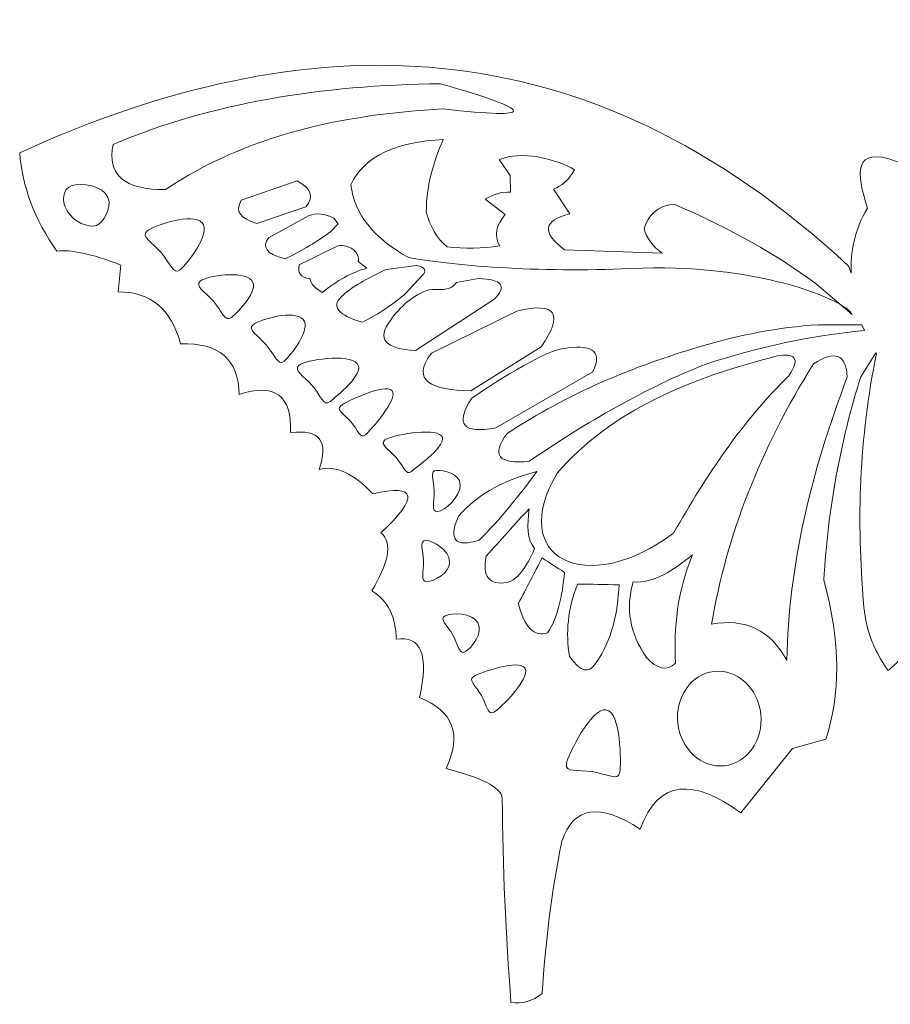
# Model space of a CAD drawing. Header units: centimetres. Extents: x -11.7 to 70.4, y -35.8 to 35.8.
# Tile 32 of 46: x 23.9 to 30.1, y 24.1 to 31.1. Entities that reach past the tile are written whole.
import ezdxf

# ---------------------------------------------------------------- set-up
doc = ezdxf.new("R2010")
doc.units = ezdxf.units.CM
doc.header["$MEASUREMENT"] = 0
doc.layers.add('layer 1', color=7, linetype='Continuous')

msp = doc.modelspace()

# ---------------------------------------------------------------- linework, layer by layer
at = {"layer": 'layer 1', "color": 242, "lineweight": 9}
for points, knots in [([(29.80756, 29.34548), (27.9187, 31.10188), (25.93431, 31.07856), (23.90156, 30.15492), (23.90156, 30.15492), (23.91956, 29.91384), (24.00769, 29.6803), (24.16592, 29.4543), (24.16592, 29.4543), (24.26323, 29.46529), (24.408, 29.43802), (24.62216, 29.35485), (24.62216, 29.35485), (24.62216, 29.35485), (24.60221, 29.16369), (24.60221, 29.16369), (24.60221, 29.16369), (24.83494, 29.16485), (24.98324, 29.04128), (25.04711, 28.79301), (25.04711, 28.79301), (25.32323, 28.80333), (25.46216, 28.68326), (25.46388, 28.4328), (25.46388, 28.4328), (25.71857, 28.5168), (25.8408, 28.42644), (25.83055, 28.16171), (25.83055, 28.16171), (26.03753, 28.18732), (26.10541, 28.10011), (26.03421, 27.90009), (26.03421, 27.90009), (26.15252, 27.92977), (26.2803, 27.87151), (26.41753, 27.7253), (26.41753, 27.7253), (26.73007, 27.79784), (26.74901, 27.70537), (26.47436, 27.44789), (26.47436, 27.44789), (26.56655, 27.37285), (26.52011, 27.22172), (26.41065, 27.03601), (26.41065, 27.03601), (26.52584, 26.96247), (26.58324, 26.84714), (26.58287, 26.69), (26.58287, 26.69), (26.76285, 26.71658), (26.8182, 26.57852), (26.74893, 26.27583), (26.74893, 26.27583), (26.99107, 26.17973), (27.05422, 26.01101), (26.93837, 25.76966), (26.93837, 25.76966), (27.17208, 25.70929), (27.33434, 25.64125), (27.33935, 25.55627), (27.33935, 25.55627), (27.34175, 25.07049), (27.36338, 24.58679), (27.40095, 24.10478), (27.40095, 24.10478), (27.47892, 24.09109), (27.55313, 24.11258), (27.62353, 24.16922), (27.62353, 24.16922), (27.64554, 24.52712), (27.68897, 24.88732), (27.76372, 25.25088), (27.76372, 25.25088), (27.84589, 25.5), (28.03179, 25.52899), (28.32141, 25.33786), (28.32141, 25.33786), (28.45031, 25.69602), (28.70204, 25.69767), (29.03783, 25.4554), (29.03783, 25.4554), (29.03783, 25.4554), (29.40707, 25.91365), (29.40707, 25.91365), (29.40707, 25.91365), (29.40707, 25.91365), (29.64301, 25.97952), (29.64301, 25.97952), (29.64301, 25.97952), (29.74888, 26.29139), (29.75141, 26.66469), (29.62921, 27.11213), (29.62921, 27.11213), (29.65858, 27.62452), (29.74979, 28.10464), (29.89225, 28.55802), (29.89225, 28.55802), (29.89225, 28.55802), (30.0004, 28.73098), (30.0004, 28.73098), (30.0004, 28.73098), (30.0004, 28.73098), (30.00389, 28.72381), (30.00389, 28.72381), (30.00389, 28.72381), (29.88142, 28.12146), (29.86196, 27.53018), (29.91298, 26.94647), (29.91298, 26.94647), (29.92134, 26.78128), (29.97929, 26.62141), (30.08678, 26.46686), (30.08678, 26.46686), (30.11994, 26.49501), (30.15063, 26.52408), (30.17883, 26.55409), (30.17883, 26.55409), (30.20703, 26.52408), (30.23771, 26.49501), (30.27088, 26.46686), (30.27088, 26.46686), (30.37837, 26.62141), (30.43631, 26.78128), (30.44468, 26.94647), (30.44468, 26.94647), (30.4957, 27.53018), (30.47624, 28.12146), (30.35377, 28.72381), (30.35377, 28.72381), (30.35377, 28.72381), (30.35726, 28.73098), (30.35726, 28.73098), (30.35726, 28.73098), (30.35726, 28.73098), (30.46541, 28.55802), (30.46541, 28.55802), (30.46541, 28.55802), (30.60786, 28.10464), (30.69907, 27.62452), (30.72845, 27.11213), (30.72845, 27.11213), (30.60624, 26.66469), (30.60877, 26.29139), (30.71464, 25.97952), (30.71464, 25.97952), (30.71464, 25.97952), (30.95058, 25.91365), (30.95058, 25.91365), (30.95058, 25.91365), (30.95058, 25.91365), (31.31983, 25.4554), (31.31983, 25.4554), (31.31983, 25.4554), (31.65561, 25.69767), (31.90735, 25.69602), (32.03624, 25.33786), (32.03624, 25.33786), (32.32587, 25.52899), (32.51177, 25.5), (32.59393, 25.25088), (32.59393, 25.25088), (32.66869, 24.88732), (32.71211, 24.52712), (32.73412, 24.16922), (32.73412, 24.16922), (32.80453, 24.11258), (32.87873, 24.09109), (32.95671, 24.10478), (32.95671, 24.10478), (32.99427, 24.58679), (33.0159, 25.07049), (33.0183, 25.55627), (33.0183, 25.55627), (33.02332, 25.64125), (33.18557, 25.70929), (33.41929, 25.76966), (33.41929, 25.76966), (33.30344, 26.01101), (33.36658, 26.17973), (33.60873, 26.27583), (33.60873, 26.27583), (33.53946, 26.57852), (33.59481, 26.71658), (33.77478, 26.69), (33.77478, 26.69), (33.77441, 26.84714), (33.83182, 26.96247), (33.947, 27.03601), (33.947, 27.03601), (33.83755, 27.22172), (33.7911, 27.37285), (33.88329, 27.44789), (33.88329, 27.44789), (33.60864, 27.70537), (33.62759, 27.79784), (33.94012, 27.7253), (33.94012, 27.7253), (34.07735, 27.87151), (34.20513, 27.92977), (34.32345, 27.90009), (34.32345, 27.90009), (34.25224, 28.10011), (34.32013, 28.18732), (34.5271, 28.16171), (34.5271, 28.16171), (34.51685, 28.42644), (34.63908, 28.5168), (34.89378, 28.4328), (34.89378, 28.4328), (34.8955, 28.68326), (35.03442, 28.80333), (35.31055, 28.79301), (35.31055, 28.79301), (35.37442, 29.04128), (35.52271, 29.16485), (35.75544, 29.16369), (35.75544, 29.16369), (35.75544, 29.16369), (35.7355, 29.35485), (35.7355, 29.35485), (35.7355, 29.35485), (35.94965, 29.43802), (36.09443, 29.46529), (36.19173, 29.4543), (36.19173, 29.4543), (36.34997, 29.6803), (36.43809, 29.91384), (36.45609, 30.15492), (36.45609, 30.15492), (34.42335, 31.07856), (32.43895, 31.10188), (30.5501, 29.34548), (30.5501, 29.34548), (30.5501, 29.34548), (30.53237, 29.29643), (30.53237, 29.29643), (30.53237, 29.29643), (30.5404, 29.44617), (30.50993, 29.60004), (30.41825, 29.76049), (30.41825, 29.76049), (30.49539, 30.00663), (30.52363, 30.2077), (30.20958, 30.0932), (30.20958, 30.0932), (30.20958, 30.0932), (30.17883, 30.08975), (30.17883, 30.08975), (30.17883, 30.08975), (30.17883, 30.08975), (30.14808, 30.0932), (30.14808, 30.0932), (30.14808, 30.0932), (29.83403, 30.2077), (29.86227, 30.00663), (29.93941, 29.76049), (29.93941, 29.76049), (29.84772, 29.60004), (29.81726, 29.44617), (29.82528, 29.29643), (29.82528, 29.29643), (29.82528, 29.29643), (29.80756, 29.34548), (29.80756, 29.34548)], [0, 0, 0, 0, 0.0149254, 0.0149254, 0.0149254, 0.0149254, 0.0298507, 0.0298507, 0.0298507, 0.0298507, 0.0447761, 0.0447761, 0.0447761, 0.0447761, 0.0597015, 0.0597015, 0.0597015, 0.0597015, 0.0746269, 0.0746269, 0.0746269, 0.0746269, 0.0895522, 0.0895522, 0.0895522, 0.0895522, 0.1044776, 0.1044776, 0.1044776, 0.1044776, 0.119403, 0.119403, 0.119403, 0.119403, 0.1343284, 0.1343284, 0.1343284, 0.1343284, 0.1492537, 0.1492537, 0.1492537, 0.1492537, 0.1641791, 0.1641791, 0.1641791, 0.1641791, 0.1791045, 0.1791045, 0.1791045, 0.1791045, 0.1940299, 0.1940299, 0.1940299, 0.1940299, 0.2089552, 0.2089552, 0.2089552, 0.2089552, 0.2238806, 0.2238806, 0.2238806, 0.2238806, 0.238806, 0.238806, 0.238806, 0.238806, 0.2537313, 0.2537313, 0.2537313, 0.2537313, 0.2686567, 0.2686567, 0.2686567, 0.2686567, 0.2835821, 0.2835821, 0.2835821, 0.2835821, 0.2985075, 0.2985075, 0.2985075, 0.2985075, 0.3134328, 0.3134328, 0.3134328, 0.3134328, 0.3283582, 0.3283582, 0.3283582, 0.3283582, 0.3432836, 0.3432836, 0.3432836, 0.3432836, 0.358209, 0.358209, 0.358209, 0.358209, 0.3731343, 0.3731343, 0.3731343, 0.3731343, 0.3880597, 0.3880597, 0.3880597, 0.3880597, 0.4029851, 0.4029851, 0.4029851, 0.4029851, 0.4179104, 0.4179104, 0.4179104, 0.4179104, 0.4328358, 0.4328358, 0.4328358, 0.4328358, 0.4477612, 0.4477612, 0.4477612, 0.4477612, 0.4626866, 0.4626866, 0.4626866, 0.4626866, 0.4776119, 0.4776119, 0.4776119, 0.4776119, 0.4925373, 0.4925373, 0.4925373, 0.4925373, 0.5074627, 0.5074627, 0.5074627, 0.5074627, 0.5223881, 0.5223881, 0.5223881, 0.5223881, 0.5373134, 0.5373134, 0.5373134, 0.5373134, 0.5522388, 0.5522388, 0.5522388, 0.5522388, 0.5671642, 0.5671642, 0.5671642, 0.5671642, 0.5820896, 0.5820896, 0.5820896, 0.5820896, 0.5970149, 0.5970149, 0.5970149, 0.5970149, 0.6119403, 0.6119403, 0.6119403, 0.6119403, 0.6268657, 0.6268657, 0.6268657, 0.6268657, 0.641791, 0.641791, 0.641791, 0.641791, 0.6567164, 0.6567164, 0.6567164, 0.6567164, 0.6716418, 0.6716418, 0.6716418, 0.6716418, 0.6865672, 0.6865672, 0.6865672, 0.6865672, 0.7014925, 0.7014925, 0.7014925, 0.7014925, 0.7164179, 0.7164179, 0.7164179, 0.7164179, 0.7313433, 0.7313433, 0.7313433, 0.7313433, 0.7462687, 0.7462687, 0.7462687, 0.7462687, 0.761194, 0.761194, 0.761194, 0.761194, 0.7761194, 0.7761194, 0.7761194, 0.7761194, 0.7910448, 0.7910448, 0.7910448, 0.7910448, 0.8059701, 0.8059701, 0.8059701, 0.8059701, 0.8208955, 0.8208955, 0.8208955, 0.8208955, 0.8358209, 0.8358209, 0.8358209, 0.8358209, 0.8507463, 0.8507463, 0.8507463, 0.8507463, 0.8656716, 0.8656716, 0.8656716, 0.8656716, 0.880597, 0.880597, 0.880597, 0.880597, 0.8955224, 0.8955224, 0.8955224, 0.8955224, 0.9104478, 0.9104478, 0.9104478, 0.9104478, 0.9253731, 0.9253731, 0.9253731, 0.9253731, 0.9402985, 0.9402985, 0.9402985, 0.9402985, 0.9552239, 0.9552239, 0.9552239, 0.9552239, 0.9701493, 0.9701493, 0.9701493, 0.9701493, 1, 1, 1, 1]), ([(24.56748, 30.21389), (25.26423, 30.50965), (26.05095, 30.63577), (26.89923, 30.64586), (26.89923, 30.64586), (27.58638, 30.44941), (27.59279, 30.3897), (26.91849, 30.46673), (26.91849, 30.46673), (26.1905, 30.42623), (25.51186, 30.27776), (24.94187, 29.89176), (24.94187, 29.89176), (24.64756, 29.89032), (24.52278, 29.9977), (24.56748, 30.21389)], [0, 0, 0, 0, 0.2, 0.2, 0.2, 0.2, 0.4, 0.4, 0.4, 0.4, 0.6, 0.6, 0.6, 0.6, 1, 1, 1, 1]), ([(29.83155, 29.00307), (29.77942, 29.10824), (29.14071, 29.37387), (28.25569, 29.33021), (28.25569, 29.33021), (27.60176, 29.29795), (26.94326, 29.35466), (26.66782, 29.40986), (26.66782, 29.40986), (26.42708, 29.54597), (26.28461, 29.7158), (26.26073, 29.92636), (26.26073, 29.92636), (26.35499, 30.13474), (26.58879, 30.2307), (26.91806, 30.24972), (26.91806, 30.24972), (26.84728, 30.08229), (26.79587, 29.9115), (26.79802, 29.73147), (26.79802, 29.73147), (26.82356, 29.63099), (26.87273, 29.54839), (26.94552, 29.48367), (26.94552, 29.48367), (27.0714, 29.47089), (27.19565, 29.47326), (27.31827, 29.4908), (27.31827, 29.4908), (27.28113, 29.56515), (27.29507, 29.63989), (27.36007, 29.71501), (27.36007, 29.71501), (27.36007, 29.71501), (27.21762, 29.82334), (27.21762, 29.82334), (27.21762, 29.82334), (27.27143, 29.85706), (27.32976, 29.8785), (27.39802, 29.87289), (27.39802, 29.87289), (27.39802, 29.87289), (27.39603, 29.99352), (27.39603, 29.99352), (27.39603, 29.99352), (27.39603, 29.99352), (27.31802, 30.10598), (27.31802, 30.10598), (27.31802, 30.10598), (27.40115, 30.13681), (27.49204, 30.14292), (27.5907, 30.12432), (27.5907, 30.12432), (27.70615, 30.10124), (27.79742, 30.0714), (27.85333, 30.03172), (27.85333, 30.03172), (27.81206, 29.95824), (27.7601, 29.91875), (27.70328, 29.89473), (27.70328, 29.89473), (27.70328, 29.89473), (27.82087, 29.72062), (27.82087, 29.72062), (27.82087, 29.72062), (27.63035, 29.67212), (27.61759, 29.58653), (27.78257, 29.46383), (27.78257, 29.46383), (27.78257, 29.46383), (28.47728, 29.43967), (28.47728, 29.43967), (28.47728, 29.43967), (28.40975, 29.48954), (28.36692, 29.54719), (28.34882, 29.61261), (28.34882, 29.61261), (28.37691, 29.71002), (28.44183, 29.77401), (28.56054, 29.78919), (28.56054, 29.78919), (28.97732, 29.61062), (29.30055, 29.422), (29.56576, 29.22716), (29.56576, 29.22716), (29.56576, 29.22716), (29.83155, 29.00307), (29.83155, 29.00307)], [0, 0, 0, 0, 0.0434783, 0.0434783, 0.0434783, 0.0434783, 0.0869565, 0.0869565, 0.0869565, 0.0869565, 0.1304348, 0.1304348, 0.1304348, 0.1304348, 0.173913, 0.173913, 0.173913, 0.173913, 0.2173913, 0.2173913, 0.2173913, 0.2173913, 0.2608696, 0.2608696, 0.2608696, 0.2608696, 0.3043478, 0.3043478, 0.3043478, 0.3043478, 0.3478261, 0.3478261, 0.3478261, 0.3478261, 0.3913043, 0.3913043, 0.3913043, 0.3913043, 0.4347826, 0.4347826, 0.4347826, 0.4347826, 0.4782609, 0.4782609, 0.4782609, 0.4782609, 0.5217391, 0.5217391, 0.5217391, 0.5217391, 0.5652174, 0.5652174, 0.5652174, 0.5652174, 0.6086957, 0.6086957, 0.6086957, 0.6086957, 0.6521739, 0.6521739, 0.6521739, 0.6521739, 0.6956522, 0.6956522, 0.6956522, 0.6956522, 0.7391304, 0.7391304, 0.7391304, 0.7391304, 0.7826087, 0.7826087, 0.7826087, 0.7826087, 0.826087, 0.826087, 0.826087, 0.826087, 0.8695652, 0.8695652, 0.8695652, 0.8695652, 0.9130435, 0.9130435, 0.9130435, 0.9130435, 1, 1, 1, 1]), ([(24.51315, 29.86321), (24.57401, 29.79163), (24.51317, 29.68643), (24.46867, 29.64861), (24.46867, 29.64861), (24.42417, 29.61079), (24.31945, 29.64239), (24.25862, 29.71396), (24.25862, 29.71396), (24.19778, 29.78553), (24.20379, 29.87005), (24.24827, 29.90788), (24.24827, 29.90788), (24.29277, 29.9457), (24.45231, 29.9348), (24.51315, 29.86321)], [0, 0, 0, 0, 0.2, 0.2, 0.2, 0.2, 0.4, 0.4, 0.4, 0.4, 0.6, 0.6, 0.6, 0.6, 1, 1, 1, 1]), ([(25.93989, 29.77009), (25.93989, 29.77009), (25.59045, 29.65145), (25.59045, 29.65145), (25.59045, 29.65145), (25.47, 29.68794), (25.43537, 29.73348), (25.47947, 29.81591), (25.47947, 29.81591), (25.47947, 29.81591), (25.87773, 29.95408), (25.87773, 29.95408), (25.87773, 29.95408), (25.97913, 29.90143), (25.99984, 29.8401), (25.93989, 29.77009)], [0, 0, 0, 0, 0.2, 0.2, 0.2, 0.2, 0.4, 0.4, 0.4, 0.4, 0.6, 0.6, 0.6, 0.6, 1, 1, 1, 1]), ([(25.20243, 29.65591), (25.26722, 29.57969), (25.09196, 29.36171), (25.04459, 29.32144), (25.04459, 29.32144), (24.99721, 29.28117), (24.97338, 29.3674), (24.9086, 29.44362), (24.9086, 29.44362), (24.84383, 29.51982), (24.76256, 29.55722), (24.80992, 29.59751), (24.80992, 29.59751), (24.85731, 29.63776), (25.13765, 29.73212), (25.20243, 29.65591)], [0, 0, 0, 0, 0.2, 0.2, 0.2, 0.2, 0.4, 0.4, 0.4, 0.4, 0.6, 0.6, 0.6, 0.6, 1, 1, 1, 1]), ([(25.67485, 29.54922), (25.67485, 29.54922), (25.95786, 29.70614), (25.95786, 29.70614), (25.95786, 29.70614), (26.01542, 29.72728), (26.07587, 29.72154), (26.13923, 29.68892), (26.13923, 29.68892), (26.13923, 29.68892), (26.17022, 29.64737), (26.17022, 29.64737), (26.17022, 29.64737), (26.17022, 29.64737), (26.11874, 29.59492), (26.11874, 29.59492), (26.11874, 29.59492), (26.02251, 29.52218), (25.91249, 29.45766), (25.79303, 29.39872), (25.79303, 29.39872), (25.65424, 29.43243), (25.62655, 29.48453), (25.67485, 29.54922)], [0, 0, 0, 0, 0.1428571, 0.1428571, 0.1428571, 0.1428571, 0.2857143, 0.2857143, 0.2857143, 0.2857143, 0.4285714, 0.4285714, 0.4285714, 0.4285714, 0.5714286, 0.5714286, 0.5714286, 0.5714286, 0.7142857, 0.7142857, 0.7142857, 0.7142857, 1, 1, 1, 1]), ([(25.89346, 29.35648), (25.89346, 29.35648), (26.16856, 29.49215), (26.16856, 29.49215), (26.16856, 29.49215), (26.21184, 29.49748), (26.24562, 29.48683), (26.27509, 29.46893), (26.27509, 29.46893), (26.30665, 29.44103), (26.31938, 29.41112), (26.3133, 29.3792), (26.3133, 29.3792), (26.3133, 29.3792), (26.37339, 29.33262), (26.37339, 29.33262), (26.37339, 29.33262), (26.26786, 29.30224), (26.16251, 29.24467), (26.0574, 29.15991), (26.0574, 29.15991), (26.00381, 29.19019), (25.97443, 29.22308), (25.96927, 29.25855), (25.96927, 29.25855), (25.90328, 29.26507), (25.87801, 29.29771), (25.89346, 29.35648)], [0, 0, 0, 0, 0.125, 0.125, 0.125, 0.125, 0.25, 0.25, 0.25, 0.25, 0.375, 0.375, 0.375, 0.375, 0.5, 0.5, 0.5, 0.5, 0.625, 0.625, 0.625, 0.625, 0.75, 0.75, 0.75, 0.75, 1, 1, 1, 1]), ([(25.55312, 29.24609), (25.61397, 29.17451), (25.45433, 29.01991), (25.40983, 28.98209), (25.40983, 28.98209), (25.36534, 28.94427), (25.34296, 29.02526), (25.28211, 29.09684), (25.28211, 29.09684), (25.22129, 29.1684), (25.14495, 29.20352), (25.18944, 29.24136), (25.18944, 29.24136), (25.23394, 29.27918), (25.49227, 29.31767), (25.55312, 29.24609)], [0, 0, 0, 0, 0.2, 0.2, 0.2, 0.2, 0.4, 0.4, 0.4, 0.4, 0.6, 0.6, 0.6, 0.6, 1, 1, 1, 1]), ([(26.19146, 29.12741), (26.26374, 29.19807), (26.37791, 29.26203), (26.51112, 29.32295), (26.51112, 29.32295), (26.51112, 29.32295), (26.72827, 29.35242), (26.72827, 29.35242), (26.72827, 29.35242), (26.78959, 29.33861), (26.80309, 29.31421), (26.76878, 29.27926), (26.76878, 29.27926), (26.76878, 29.27926), (26.65344, 29.15669), (26.65344, 29.15669), (26.65344, 29.15669), (26.56502, 29.07383), (26.45753, 29.00634), (26.33933, 28.94747), (26.33933, 28.94747), (26.17515, 28.99773), (26.11844, 29.05708), (26.19146, 29.12741)], [0, 0, 0, 0, 0.1428571, 0.1428571, 0.1428571, 0.1428571, 0.2857143, 0.2857143, 0.2857143, 0.2857143, 0.4285714, 0.4285714, 0.4285714, 0.4285714, 0.5714286, 0.5714286, 0.5714286, 0.5714286, 0.7142857, 0.7142857, 0.7142857, 0.7142857, 1, 1, 1, 1]), ([(26.54187, 28.96108), (26.61385, 29.05995), (26.69976, 29.13991), (26.81636, 29.17829), (26.81636, 29.17829), (26.88366, 29.18779), (26.9601, 29.15843), (27.01276, 29.23002), (27.01276, 29.23002), (27.01276, 29.23002), (27.16876, 29.25903), (27.16876, 29.25903), (27.16876, 29.25903), (27.33935, 29.25357), (27.37598, 29.20378), (27.27867, 29.10969), (27.27867, 29.10969), (27.27867, 29.10969), (26.7221, 28.74587), (26.7221, 28.74587), (26.7221, 28.74587), (26.50262, 28.75695), (26.44254, 28.82869), (26.54187, 28.96108)], [0, 0, 0, 0, 0.1428571, 0.1428571, 0.1428571, 0.1428571, 0.2857143, 0.2857143, 0.2857143, 0.2857143, 0.4285714, 0.4285714, 0.4285714, 0.4285714, 0.5714286, 0.5714286, 0.5714286, 0.5714286, 0.7142857, 0.7142857, 0.7142857, 0.7142857, 1, 1, 1, 1]), ([(26.83426, 28.72733), (26.83426, 28.72733), (27.44256, 29.02735), (27.44256, 29.02735), (27.44256, 29.02735), (27.73095, 29.09627), (27.77508, 29.00207), (27.61683, 28.77273), (27.61683, 28.77273), (27.61683, 28.77273), (27.11599, 28.45978), (27.11599, 28.45978), (27.11599, 28.45978), (26.83358, 28.46442), (26.68581, 28.52945), (26.83426, 28.72733)], [0, 0, 0, 0, 0.2, 0.2, 0.2, 0.2, 0.4, 0.4, 0.4, 0.4, 0.6, 0.6, 0.6, 0.6, 1, 1, 1, 1]), ([(25.92059, 28.96793), (25.98144, 28.89635), (25.83004, 28.70882), (25.78554, 28.671), (25.78554, 28.671), (25.74104, 28.63318), (25.71866, 28.71417), (25.65782, 28.78575), (25.65782, 28.78575), (25.59699, 28.85731), (25.52066, 28.89244), (25.56514, 28.93027), (25.56514, 28.93027), (25.60965, 28.96808), (25.85974, 29.03952), (25.92059, 28.96793)], [0, 0, 0, 0, 0.2, 0.2, 0.2, 0.2, 0.4, 0.4, 0.4, 0.4, 0.6, 0.6, 0.6, 0.6, 1, 1, 1, 1]), ([(27.37319, 28.15491), (27.81107, 28.44267), (28.2733, 28.63462), (28.74891, 28.77412), (28.74891, 28.77412), (29.02562, 28.85674), (29.30532, 28.91164), (29.58899, 28.92975), (29.58899, 28.92975), (29.58899, 28.92975), (29.89921, 28.92842), (29.89921, 28.92842), (29.89921, 28.92842), (29.89921, 28.92842), (29.91991, 28.88781), (29.91991, 28.88781), (29.91991, 28.88781), (29.53274, 28.85433), (29.15793, 28.76846), (28.7908, 28.6501), (28.7908, 28.6501), (28.35563, 28.47757), (27.93853, 28.23604), (27.53108, 27.95769), (27.53108, 27.95769), (27.31118, 27.93472), (27.25855, 28.00047), (27.37319, 28.15491)], [0, 0, 0, 0, 0.125, 0.125, 0.125, 0.125, 0.25, 0.25, 0.25, 0.25, 0.375, 0.375, 0.375, 0.375, 0.5, 0.5, 0.5, 0.5, 0.625, 0.625, 0.625, 0.625, 0.75, 0.75, 0.75, 0.75, 1, 1, 1, 1]), ([(27.12164, 28.40735), (27.13489, 28.41693), (27.5955, 28.7337), (27.77717, 28.76141), (27.77717, 28.76141), (27.95884, 28.78913), (28.0602, 28.75718), (27.98489, 28.59403), (27.98489, 28.59403), (27.98489, 28.59403), (27.29337, 28.19529), (27.29337, 28.19529), (27.29337, 28.19529), (27.05801, 28.15162), (27.00076, 28.22232), (27.12164, 28.40735)], [0, 0, 0, 0, 0.2, 0.2, 0.2, 0.2, 0.4, 0.4, 0.4, 0.4, 0.6, 0.6, 0.6, 0.6, 1, 1, 1, 1]), ([(28.82984, 26.79767), (29.06866, 26.84186), (29.24745, 26.75626), (29.3662, 26.54085), (29.3662, 26.54085), (29.37879, 27.21205), (29.53774, 27.88434), (29.79682, 28.55739), (29.79682, 28.55739), (29.78859, 28.71991), (29.70812, 28.75133), (29.55543, 28.65168), (29.55543, 28.65168), (29.17683, 28.04364), (28.93495, 27.42563), (28.82984, 26.79767)], [0, 0, 0, 0, 0.2, 0.2, 0.2, 0.2, 0.4, 0.4, 0.4, 0.4, 0.6, 0.6, 0.6, 0.6, 1, 1, 1, 1]), ([(26.30525, 28.65466), (26.3661, 28.58308), (26.15707, 28.42024), (26.11257, 28.38242), (26.11257, 28.38242), (26.06807, 28.3446), (26.0457, 28.42559), (25.98485, 28.49717), (25.98485, 28.49717), (25.92402, 28.56873), (25.84769, 28.60386), (25.89217, 28.6417), (25.89217, 28.6417), (25.93668, 28.67951), (26.24441, 28.72624), (26.30525, 28.65466)], [0, 0, 0, 0, 0.2, 0.2, 0.2, 0.2, 0.4, 0.4, 0.4, 0.4, 0.6, 0.6, 0.6, 0.6, 1, 1, 1, 1]), ([(27.72963, 27.87183), (28.11766, 28.32266), (28.67965, 28.55087), (29.29725, 28.70795), (29.29725, 28.70795), (29.41565, 28.7266), (29.46926, 28.69797), (29.38031, 28.56532), (29.38031, 28.56532), (29.05029, 28.24636), (28.79308, 27.85698), (28.55915, 27.44508), (28.55915, 27.44508), (27.92995, 26.97862), (27.37249, 27.27447), (27.72963, 27.87183)], [0, 0, 0, 0, 0.2, 0.2, 0.2, 0.2, 0.4, 0.4, 0.4, 0.4, 0.6, 0.6, 0.6, 0.6, 1, 1, 1, 1]), ([(26.55419, 28.46005), (26.60263, 28.40307), (26.39913, 28.17603), (26.3637, 28.14593), (26.3637, 28.14593), (26.3283, 28.11583), (26.31048, 28.18028), (26.26205, 28.23726), (26.26205, 28.23726), (26.21363, 28.29421), (26.15288, 28.32216), (26.18828, 28.35227), (26.18828, 28.35227), (26.2237, 28.38237), (26.50578, 28.51702), (26.55419, 28.46005)], [0, 0, 0, 0, 0.2, 0.2, 0.2, 0.2, 0.4, 0.4, 0.4, 0.4, 0.6, 0.6, 0.6, 0.6, 1, 1, 1, 1]), ([(26.9055, 28.13895), (26.95798, 28.07722), (26.73067, 27.91837), (26.69228, 27.88577), (26.69228, 27.88577), (26.65392, 27.85315), (26.63461, 27.92298), (26.58214, 27.98471), (26.58214, 27.98471), (26.52968, 28.04642), (26.46386, 28.07671), (26.50222, 28.10933), (26.50222, 28.10933), (26.5406, 28.14194), (26.85305, 28.20069), (26.9055, 28.13895)], [0, 0, 0, 0, 0.2, 0.2, 0.2, 0.2, 0.4, 0.4, 0.4, 0.4, 0.6, 0.6, 0.6, 0.6, 1, 1, 1, 1]), ([(27.03976, 27.78972), (27.04205, 27.70872), (26.92898, 27.60071), (26.87863, 27.59932), (26.87863, 27.59932), (26.8283, 27.59789), (26.85696, 27.66444), (26.85466, 27.74542), (26.85466, 27.74542), (26.8524, 27.82639), (26.82001, 27.8912), (26.87035, 27.89264), (26.87035, 27.89264), (26.9207, 27.89405), (27.0375, 27.87069), (27.03976, 27.78972)], [0, 0, 0, 0, 0.2, 0.2, 0.2, 0.2, 0.4, 0.4, 0.4, 0.4, 0.6, 0.6, 0.6, 0.6, 1, 1, 1, 1]), ([(27.58445, 27.88471), (27.4596, 27.71249), (27.32631, 27.54708), (27.17444, 27.39663), (27.17444, 27.39663), (27.00159, 27.34105), (26.95237, 27.39742), (27.02676, 27.56574), (27.02676, 27.56574), (27.17785, 27.73773), (27.37148, 27.82946), (27.58445, 27.88471)], [0, 0, 0, 0, 0.25, 0.25, 0.25, 0.25, 0.5, 0.5, 0.5, 0.5, 1, 1, 1, 1]), ([(27.56931, 27.33734), (27.51058, 27.19537), (27.4453, 27.11435), (27.37346, 27.09428), (27.37346, 27.09428), (27.2461, 27.07443), (27.19622, 27.1369), (27.22381, 27.28169), (27.22381, 27.28169), (27.32576, 27.3944), (27.42773, 27.50711), (27.52968, 27.61983), (27.52968, 27.61983), (27.51733, 27.50434), (27.5135, 27.39596), (27.56931, 27.33734)], [0, 0, 0, 0, 0.2, 0.2, 0.2, 0.2, 0.4, 0.4, 0.4, 0.4, 0.6, 0.6, 0.6, 0.6, 1, 1, 1, 1]), ([(26.96386, 27.24192), (26.96615, 27.16092), (26.85308, 27.10231), (26.80273, 27.10091), (26.80273, 27.10091), (26.75241, 27.09948), (26.78106, 27.16604), (26.77876, 27.24701), (26.77876, 27.24701), (26.7765, 27.32798), (26.74411, 27.3928), (26.79445, 27.39423), (26.79445, 27.39423), (26.8448, 27.39564), (26.96161, 27.32288), (26.96386, 27.24192)], [0, 0, 0, 0, 0.2, 0.2, 0.2, 0.2, 0.4, 0.4, 0.4, 0.4, 0.6, 0.6, 0.6, 0.6, 1, 1, 1, 1]), ([(28.27027, 27.09823), (28.41956, 27.08624), (28.55733, 27.18133), (28.69346, 27.29174), (28.69346, 27.29174), (28.58467, 27.02722), (28.55974, 26.77171), (28.57292, 26.52029), (28.57292, 26.52029), (28.51143, 26.46127), (28.44207, 26.4754), (28.36487, 26.56267), (28.36487, 26.56267), (28.24798, 26.73202), (28.21645, 26.91054), (28.27027, 27.09823)], [0, 0, 0, 0, 0.2, 0.2, 0.2, 0.2, 0.4, 0.4, 0.4, 0.4, 0.6, 0.6, 0.6, 0.6, 1, 1, 1, 1]), ([(27.78199, 27.16597), (27.76666, 26.99319), (27.73363, 26.84165), (27.66165, 26.73678), (27.66165, 26.73678), (27.56641, 26.70497), (27.49726, 26.77462), (27.45418, 26.94572), (27.45418, 26.94572), (27.51043, 27.05351), (27.56667, 27.16131), (27.6229, 27.26911), (27.6229, 27.26911), (27.67593, 27.23473), (27.72896, 27.20035), (27.78199, 27.16597)], [0, 0, 0, 0, 0.2, 0.2, 0.2, 0.2, 0.4, 0.4, 0.4, 0.4, 0.6, 0.6, 0.6, 0.6, 1, 1, 1, 1]), ([(27.87412, 27.08338), (27.97297, 27.08168), (28.07182, 27.07998), (28.17066, 27.07828), (28.17066, 27.07828), (28.16151, 26.87687), (28.12021, 26.68744), (28.00825, 26.52431), (28.00825, 26.52431), (27.95548, 26.44156), (27.89223, 26.45635), (27.81848, 26.56865), (27.81848, 26.56865), (27.78826, 26.73499), (27.80681, 26.90657), (27.87412, 27.08338)], [0, 0, 0, 0, 0.2, 0.2, 0.2, 0.2, 0.4, 0.4, 0.4, 0.4, 0.6, 0.6, 0.6, 0.6, 1, 1, 1, 1]), ([(27.16608, 26.80759), (27.2059, 26.73701), (27.12029, 26.62679), (27.0764, 26.60204), (27.0764, 26.60204), (27.03257, 26.5773), (27.02685, 26.64953), (26.98704, 26.72008), (26.98704, 26.72008), (26.94726, 26.79064), (26.88836, 26.83285), (26.93221, 26.85761), (26.93221, 26.85761), (26.97609, 26.88235), (27.1263, 26.87814), (27.16608, 26.80759)], [0, 0, 0, 0, 0.2, 0.2, 0.2, 0.2, 0.4, 0.4, 0.4, 0.4, 0.6, 0.6, 0.6, 0.6, 1, 1, 1, 1]), ([(27.50144, 26.48327), (27.54127, 26.4127), (27.32393, 26.19544), (27.28004, 26.1707), (27.28004, 26.1707), (27.23621, 26.14596), (27.2305, 26.21819), (27.19068, 26.28874), (27.19068, 26.28874), (27.1509, 26.3593), (27.092, 26.40151), (27.13584, 26.42626), (27.13584, 26.42626), (27.17972, 26.45101), (27.46167, 26.55382), (27.50144, 26.48327)], [0, 0, 0, 0, 0.2, 0.2, 0.2, 0.2, 0.4, 0.4, 0.4, 0.4, 0.6, 0.6, 0.6, 0.6, 1, 1, 1, 1]), ([(28.84863, 26.4615), (29.01184, 26.47905), (29.16036, 26.34289), (29.18031, 26.15743), (29.18031, 26.15743), (29.20025, 25.97197), (29.08408, 25.80734), (28.92087, 25.78978), (28.92087, 25.78978), (28.75767, 25.77223), (28.60914, 25.90839), (28.5892, 26.09386), (28.5892, 26.09386), (28.56925, 26.27932), (28.68543, 26.44395), (28.84863, 26.4615)], [0, 0, 0, 0, 0.2, 0.2, 0.2, 0.2, 0.4, 0.4, 0.4, 0.4, 0.6, 0.6, 0.6, 0.6, 1, 1, 1, 1]), ([(28.07912, 26.18817), (28.18418, 26.17158), (28.18689, 25.80878), (28.17654, 25.74346), (28.17654, 25.74346), (28.16626, 25.6782), (28.08731, 25.7312), (27.98228, 25.7478), (27.98228, 25.7478), (27.87727, 25.76439), (27.78583, 25.73826), (27.79611, 25.80353), (27.79611, 25.80353), (27.80644, 25.86884), (27.97408, 26.20477), (28.07912, 26.18817)], [0, 0, 0, 0, 0.2, 0.2, 0.2, 0.2, 0.4, 0.4, 0.4, 0.4, 0.6, 0.6, 0.6, 0.6, 1, 1, 1, 1])]:
    msp.add_open_spline(points, degree=3, knots=knots, dxfattribs=at)

doc.saveas('drawing.dxf')
